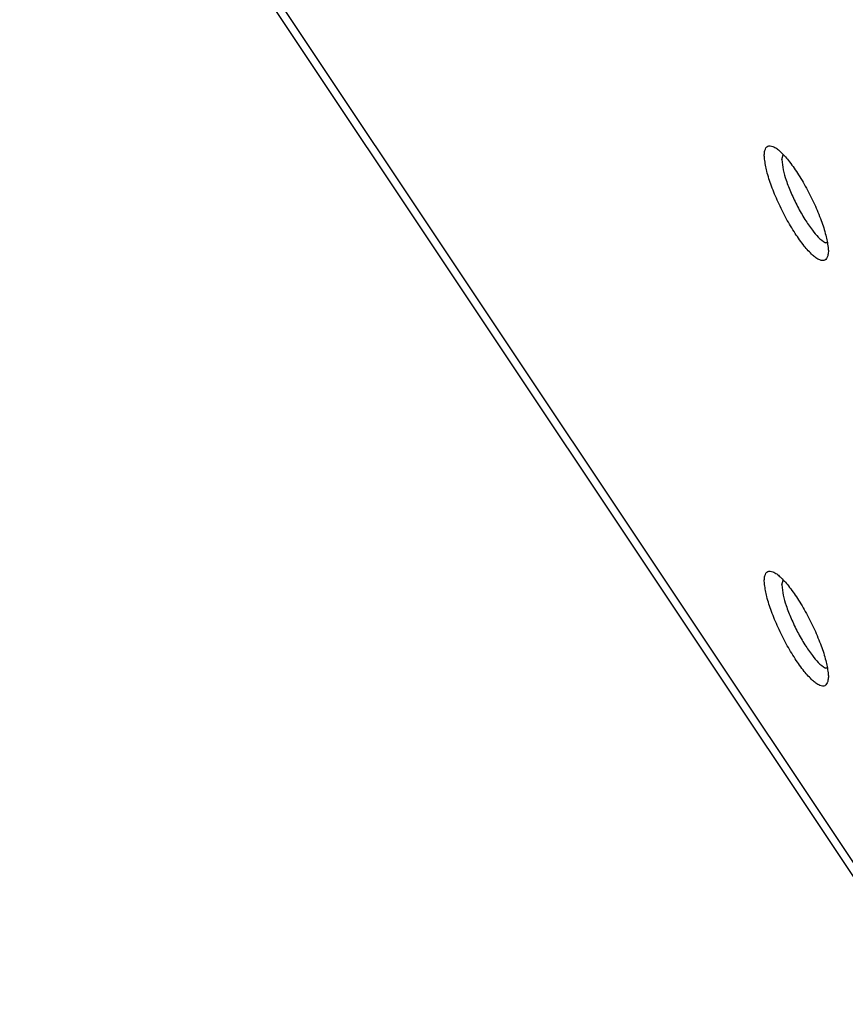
# Model space of a CAD drawing. Header units: inches. Extents: x 13 to 408, y 12 to 282.
# Tile 7 of 22: x 326 to 345, y 180 to 203. Entities that reach past the tile are written whole.
import ezdxf

# ---------------------------------------------------------------- set-up
doc = ezdxf.new("R2010")
doc.units = ezdxf.units.IN

msp = doc.modelspace()

# ---------------------------------------------------------------- linework, layer by layer
at = {"color": 250, "linetype": 'Continuous'}
for p, q in [((325.69, 212.662), (347.19, 180.412)), ((325.776, 212.205), (347.276, 179.955)), ((343.599, 199.816), (343.631, 199.928)), ((344.66, 197.856), (344.624, 197.856)), ((343.599, 189.816), (343.631, 189.928)), ((344.66, 187.856), (344.624, 187.856))]:
    msp.add_line(p, q, dxfattribs=at)
for points, knots in [([(344.678, 197.547), (344.684, 197.58), (344.697, 197.647), (344.684, 197.764), (344.665, 197.893), (344.631, 198.047), (344.584, 198.21), (344.522, 198.39), (344.45, 198.574), (344.367, 198.765), (344.276, 198.955), (344.178, 199.142), (344.075, 199.323), (343.971, 199.491), (343.865, 199.648), (343.763, 199.784), (343.659, 199.903), (343.568, 199.996), (343.482, 200.075), (343.403, 200.12), (343.33, 200.14), (343.265, 200.135), (343.222, 200.086), (343.195, 200.015), (343.183, 199.925), (343.195, 199.809), (343.214, 199.681), (343.248, 199.526), (343.295, 199.363), (343.357, 199.184), (343.429, 198.999), (343.512, 198.809), (343.603, 198.618), (343.701, 198.431), (343.804, 198.251), (343.908, 198.083), (344.014, 197.925), (344.116, 197.789), (344.22, 197.67), (344.311, 197.577), (344.397, 197.498), (344.476, 197.454), (344.549, 197.433), (344.614, 197.438), (344.657, 197.487), (344.671, 197.526), (344.678, 197.547)], [0, 0, 0, 0, 0.103059, 0.203275, 0.34851, 0.494411, 0.676444, 0.858319, 1.063718, 1.269144, 1.482652, 1.69616, 1.901585, 2.106984, 2.28886, 2.470893, 2.616793, 2.762028, 2.862245, 2.965304, 3.030538, 3.089515, 3.148492, 3.213727, 3.316786, 3.417003, 3.562237, 3.708138, 3.890171, 4.072047, 4.277446, 4.482871, 4.696379, 4.909887, 5.115313, 5.320712, 5.502587, 5.68462, 5.830521, 5.975756, 6.075972, 6.179031, 6.244266, 6.303243, 6.36222, 6.427455, 6.427455, 6.427455, 6.427455]), ([(343.599, 199.816), (343.607, 199.734), (343.624, 199.569), (343.69, 199.357), (343.755, 199.176), (343.819, 199.02), (343.89, 198.863), (343.968, 198.707), (344.051, 198.555), (344.137, 198.412), (344.225, 198.277), (344.327, 198.136), (344.449, 197.982), (344.565, 197.898), (344.624, 197.856)], [0, 0, 0, 0, 0.248261, 0.496764, 0.661736, 0.826596, 1.002192, 1.17785, 1.350095, 1.522247, 1.677114, 1.832218, 2.047019, 2.261294, 2.261294, 2.261294, 2.261294]), ([(344.678, 187.547), (344.684, 187.58), (344.697, 187.647), (344.684, 187.764), (344.665, 187.893), (344.631, 188.047), (344.584, 188.21), (344.522, 188.39), (344.45, 188.574), (344.367, 188.765), (344.276, 188.955), (344.178, 189.142), (344.075, 189.323), (343.971, 189.491), (343.865, 189.648), (343.763, 189.784), (343.659, 189.903), (343.568, 189.996), (343.482, 190.075), (343.403, 190.12), (343.33, 190.14), (343.265, 190.135), (343.222, 190.086), (343.195, 190.015), (343.183, 189.925), (343.195, 189.809), (343.214, 189.681), (343.248, 189.526), (343.295, 189.363), (343.357, 189.184), (343.429, 188.999), (343.512, 188.809), (343.603, 188.618), (343.701, 188.431), (343.804, 188.251), (343.908, 188.083), (344.014, 187.925), (344.116, 187.789), (344.22, 187.67), (344.311, 187.577), (344.397, 187.498), (344.476, 187.454), (344.549, 187.433), (344.614, 187.438), (344.657, 187.487), (344.671, 187.526), (344.678, 187.547)], [0, 0, 0, 0, 0.103059, 0.203275, 0.34851, 0.494411, 0.676444, 0.858319, 1.063718, 1.269144, 1.482652, 1.69616, 1.901585, 2.106984, 2.28886, 2.470893, 2.616793, 2.762028, 2.862245, 2.965304, 3.030538, 3.089515, 3.148492, 3.213727, 3.316786, 3.417003, 3.562237, 3.708138, 3.890171, 4.072047, 4.277446, 4.482871, 4.696379, 4.909887, 5.115313, 5.320712, 5.502587, 5.68462, 5.830521, 5.975756, 6.075972, 6.179031, 6.244266, 6.303243, 6.36222, 6.427455, 6.427455, 6.427455, 6.427455]), ([(343.599, 189.816), (343.607, 189.734), (343.624, 189.569), (343.69, 189.357), (343.755, 189.176), (343.819, 189.02), (343.89, 188.863), (343.968, 188.707), (344.051, 188.555), (344.137, 188.412), (344.225, 188.277), (344.327, 188.136), (344.449, 187.982), (344.565, 187.898), (344.624, 187.856)], [0, 0, 0, 0, 0.248261, 0.496764, 0.661736, 0.826595, 1.002191, 1.177849, 1.350094, 1.522245, 1.677112, 1.832216, 2.047018, 2.261293, 2.261293, 2.261293, 2.261293])]:
    msp.add_open_spline(points, degree=3, knots=knots, dxfattribs=at)

doc.saveas('drawing.dxf')
